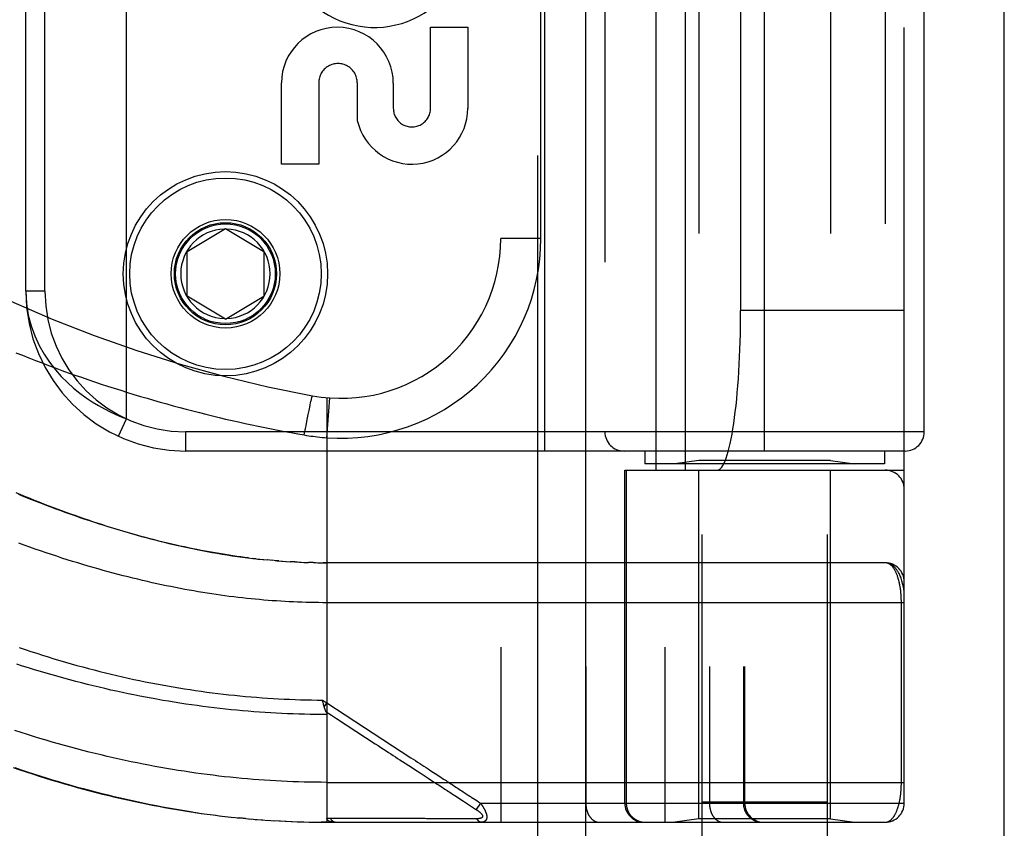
# Model space of a CAD drawing. Header units: inches. Extents: x 0 to 221, y 0 to 143.
# Tile 198 of 256: x 95.66 to 97.2, y 99.21 to 100.48. Entities that reach past the tile are written whole.
import ezdxf

# ---------------------------------------------------------------- set-up
doc = ezdxf.new("R2010")
doc.units = ezdxf.units.IN
doc.header["$LTSCALE"] = 12.142857
doc.header["$MEASUREMENT"] = 0
doc.linetypes.add('HIDDEN', pattern=[0.2, 0.1, -0.1])
doc.layers.get('0').update_dxf_attribs({"linetype": 'CONTINUOUS'})
doc.layers.add('RIGHTHAND_DOOR_ASSEMBLY', color=7, linetype='CONTINUOUS')

msp = doc.modelspace()

# ---------------------------------------------------------------- linework, layer by layer
at = {"color": 3, "linetype": 'Continuous'}
msp.add_line((97.1972, 33.5496), (97.1972, 110.0793), dxfattribs=at)
at = {"layer": 'RIGHTHAND_DOOR_ASSEMBLY', "color": 8, "linetype": 'HIDDEN'}
for p, q in [((96.4665, 105.1206), (96.4665, 33.7706)), ((96.724, 102.0986), (96.724, 98.9162)), ((96.92, 102.0986), (96.92, 98.9162)), ((96.4092, 101.9218), (96.4092, 99.2193)), ((96.6657, 101.9218), (96.6657, 99.2193)), ((96.5422, 101.8918), (96.5422, 99.2493)), ((96.7357, 101.8918), (96.7357, 99.2493)), ((96.7888, 101.8918), (96.7888, 99.2493)), ((96.7908, 101.8918), (96.7908, 99.2493)), ((97.0407, 99.2493), (97.0407, 101.8918)), ((96.6523, 99.7706), (96.6523, 101.3706)), ((96.6982, 99.7706), (96.6982, 101.3706)), ((97.0107, 101.3706), (97.0107, 99.7706)), ((96.719, 101.3553), (96.719, 99.7859)), ((96.925, 101.3553), (96.925, 99.7859)), ((96.4782, 99.8006), (96.4782, 101.3406)), ((96.822, 99.8006), (96.822, 101.3406)), ((96.572, 101.3106), (96.572, 99.8306)), ((97.072, 99.8306), (97.072, 101.3106)), ((95.8232, 99.851), (95.8232, 101.2902)), ((96.7846, 100.0206), (96.7846, 101.1206)), ((95.6657, 100.0506), (95.6657, 101.0906)), ((95.6957, 100.0506), (95.6957, 101.0906)), ((96.4717, 100.1331), (96.4717, 101.0081)), ((96.2991, 100.3371), (96.2991, 100.4642)), ((96.2991, 100.4642), (96.3575, 100.4642)), ((96.3575, 100.4642), (96.3575, 100.3371)), ((96.0657, 100.2499), (96.0657, 100.377)), ((96.1241, 100.377), (96.1241, 100.2499)), ((96.1846, 100.3182), (96.1846, 100.377)), ((96.2409, 100.3763), (96.2409, 100.3371)), ((96.1241, 100.2499), (96.0657, 100.2499)), ((95.9182, 100.1131), (95.9782, 100.1491)), ((95.9782, 100.1491), (96.0382, 100.1131)), ((96.4717, 100.1331), (96.4092, 100.1331)), ((95.9182, 100.0431), (95.9182, 100.1131)), ((96.0382, 100.1131), (96.0382, 100.0431)), ((95.6957, 100.0506), (95.6657, 100.0506)), ((95.9782, 100.007), (95.9182, 100.0431)), ((95.9782, 100.007), (96.0382, 100.0431)), ((97.0407, 100.0206), (96.7846, 100.0206)), ((96.112, 99.8782), (96.1123, 99.8799)), ((96.1123, 99.8799), (96.1126, 99.8809)), ((96.1126, 99.8809), (96.1128, 99.8819)), ((96.1128, 99.8819), (96.113, 99.8828)), ((96.113, 99.8828), (96.1132, 99.8836)), ((96.137, 99.8841), (96.137, 99.2193)), ((96.137, 99.8214), (96.1414, 99.8837)), ((96.1077, 99.8578), (96.109, 99.8642)), ((96.109, 99.8642), (96.11, 99.8692)), ((96.11, 99.8692), (96.1108, 99.873)), ((96.1108, 99.873), (96.1114, 99.8758)), ((96.1114, 99.8758), (96.112, 99.8782)), ((95.8106, 99.8238), (95.8232, 99.851)), ((96.1043, 99.8402), (96.1062, 99.8498)), ((96.1062, 99.8498), (96.1077, 99.8578)), ((96.1016, 99.8257), (96.1035, 99.8357)), ((96.1035, 99.8357), (96.1043, 99.8402)), ((95.9157, 99.8306), (95.9157, 99.8006)), ((97.072, 99.8306), (95.9157, 99.8306)), ((97.042, 99.8006), (95.9157, 99.8006)), ((96.6345, 99.8006), (96.6345, 99.7806)), ((97.0095, 99.8006), (97.0095, 99.7806)), ((97.0095, 99.7806), (96.6345, 99.7806)), ((96.719, 99.7859), (96.6815, 99.7806)), ((96.925, 99.7859), (96.719, 99.7859)), ((96.925, 99.7859), (96.9625, 99.7806)), ((96.6032, 99.2493), (96.6032, 99.7706)), ((96.6032, 99.7706), (97.0407, 99.7706)), ((96.6055, 99.7706), (96.6055, 99.2493)), ((96.719, 99.2246), (96.719, 99.7706)), ((96.925, 99.2246), (96.925, 99.7706)), ((96.0262, 99.6318), (96.0202, 99.6325)), ((96.029, 99.6315), (96.0381, 99.6306)), ((96.0367, 99.6307), (96.0442, 99.63)), ((96.0515, 99.6293), (96.044, 99.63)), ((96.0587, 99.6287), (96.0499, 99.6295)), ((96.0617, 99.6285), (96.0558, 99.6289)), ((96.0587, 99.6287), (96.0675, 99.6281)), ((96.0657, 99.6282), (96.0734, 99.6277)), ((96.0727, 99.6277), (96.0797, 99.6273)), ((96.0868, 99.6269), (96.0792, 99.6273)), ((96.0908, 99.6267), (96.085, 99.627)), ((96.0868, 99.6269), (96.0966, 99.6264)), ((96.0939, 99.6265), (96.1024, 99.6262)), ((96.1011, 99.6262), (96.1083, 99.626)), ((96.1155, 99.6258), (96.1082, 99.626)), ((96.1197, 99.6257), (96.1139, 99.6259)), ((96.1155, 99.6258), (96.1255, 99.6257)), ((96.1227, 99.6257), (96.1312, 99.6256)), ((96.1298, 99.6256), (96.137, 99.6256)), ((97.0107, 99.6256), (96.1312, 99.6256)), ((97.0361, 99.2818), (97.0361, 99.5639)), ((96.1301, 99.4106), (96.137, 99.4061)), ((96.1311, 99.4063), (96.1308, 99.4075)), ((96.1314, 99.4051), (96.1311, 99.4063)), ((96.1317, 99.4038), (96.1314, 99.4051)), ((96.1328, 99.3997), (96.137, 99.4061)), ((96.2692, 99.3054), (96.2762, 99.3009)), ((96.137, 99.2818), (97.0407, 99.2818)), ((96.3118, 99.2777), (96.3157, 99.2751)), ((96.3157, 99.2751), (96.3215, 99.2713)), ((96.3371, 99.2612), (96.3446, 99.2563)), ((96.3446, 99.2563), (96.3496, 99.253)), ((96.3665, 99.2563), (96.3689, 99.2548)), ((96.3689, 99.2548), (96.3714, 99.2532)), ((96.3772, 99.2493), (96.3707, 99.2393)), ((96.3714, 99.2532), (96.3741, 99.2514)), ((96.3741, 99.2514), (96.3772, 99.2493)), ((96.3772, 99.2493), (97.0407, 99.2493)), ((96.92, 99.2506), (96.724, 99.2506)), ((95.9305, 99.2347), (95.945, 99.2326)), ((95.94, 99.2333), (95.9542, 99.2314)), ((95.9495, 99.232), (95.9635, 99.2302)), ((95.959, 99.2308), (95.9727, 99.2291)), ((95.9684, 99.2296), (95.9819, 99.228)), ((95.9779, 99.2285), (95.9911, 99.227)), ((95.9873, 99.2274), (96.0003, 99.2261)), ((96.0094, 99.2252), (96.0003, 99.2261)), ((96.0155, 99.2247), (96.0277, 99.2237)), ((96.0249, 99.2239), (96.0369, 99.223)), ((96.0343, 99.2232), (96.046, 99.2223)), ((96.0437, 99.2225), (96.0551, 99.2218)), ((96.053, 99.2219), (96.0642, 99.2213)), ((96.0624, 99.2214), (96.0733, 99.2208)), ((96.0717, 99.2209), (96.0824, 99.2204)), ((96.0811, 99.2205), (96.0915, 99.2201)), ((96.0904, 99.2201), (96.1006, 99.2198)), ((96.0997, 99.2198), (96.1097, 99.2196)), ((96.1091, 99.2196), (96.1188, 99.2195)), ((96.1184, 99.2195), (96.1279, 99.2194)), ((96.1277, 99.2194), (96.137, 99.2193)), ((96.137, 99.2193), (96.1279, 99.2194)), ((96.137, 99.2193), (97.0107, 99.2193)), ((96.205, 99.225), (96.2003, 99.225)), ((96.2879, 99.225), (96.277, 99.225)), ((96.3405, 99.2249), (96.3364, 99.2249)), ((96.3442, 99.2249), (96.3405, 99.2249)), ((96.3508, 99.2249), (96.3442, 99.2249)), ((96.3554, 99.2249), (96.3508, 99.2249)), ((96.365, 99.2248), (96.3554, 99.2249)), ((96.3718, 99.2248), (96.365, 99.2248)), ((96.719, 99.2246), (96.6815, 99.2193)), ((96.925, 99.2246), (96.719, 99.2246)), ((96.925, 99.2246), (96.9625, 99.2193))]:
    msp.add_line(p, q, dxfattribs=at)
at = {"layer": 'RIGHTHAND_DOOR_ASSEMBLY', "color": 3, "linetype": 'Continuous'}
msp.add_line((96.5415, 105.1206), (96.5415, 33.7706), dxfattribs=at)
at = {"layer": 'RIGHTHAND_DOOR_ASSEMBLY', "color": 8, "linetype": 'HIDDEN'}
for points in [[(95.6657, 100.0506), (95.6667, 100.0315), (95.6696, 100.0135), (95.674, 99.9966), (95.6798, 99.9807), (95.6867, 99.9659), (95.6945, 99.9521), (95.7029, 99.9395), (95.7119, 99.9279), (95.7212, 99.9174), (95.7308, 99.9078), (95.7405, 99.899), (95.7503, 99.8911), (95.7601, 99.8839), (95.7698, 99.8775), (95.7793, 99.8717), (95.7886, 99.8665), (95.7977, 99.8619), (95.8066, 99.8578), (95.8151, 99.8542), (95.8232, 99.851)], [(95.6501, 99.9545), (95.6603, 99.9504), (95.6706, 99.9463), (95.6808, 99.9423), (95.6911, 99.9384), (95.7013, 99.9345), (95.7116, 99.9307), (95.7219, 99.9269), (95.7321, 99.9232), (95.7424, 99.9196), (95.7527, 99.916), (95.763, 99.9125), (95.7732, 99.909), (95.7835, 99.9055), (95.7938, 99.9022), (95.8041, 99.8988), (95.8143, 99.8956), (95.8246, 99.8924), (95.8349, 99.8892), (95.8451, 99.8861), (95.8554, 99.8831), (95.8657, 99.8801), (95.8759, 99.8772), (95.8862, 99.8743), (95.8964, 99.8715), (95.9067, 99.8687), (95.9169, 99.866), (95.9272, 99.8633), (95.9374, 99.8607), (95.9477, 99.8581), (95.9579, 99.8556), (95.9681, 99.8531), (95.9784, 99.8507), (95.9886, 99.8484), (95.9988, 99.8461), (96.009, 99.8438), (96.0193, 99.8416), (96.0295, 99.8395), (96.0397, 99.8374), (96.05, 99.8353), (96.0603, 99.8333), (96.0706, 99.8313), (96.0809, 99.8294), (96.0913, 99.8275), (96.1016, 99.8257)], [(96.1132, 99.8836), (96.1134, 99.8843), (96.1135, 99.8846), (96.1136, 99.8849), (96.1137, 99.8852), (96.1137, 99.8855), (96.1138, 99.8857), (96.1139, 99.886), (96.1139, 99.8862), (96.114, 99.8864), (96.1141, 99.8865), (96.1141, 99.8867), (96.1142, 99.8868), (96.1142, 99.8869), (96.1143, 99.887), (96.1143, 99.8871), (96.1143, 99.8871), (96.1144, 99.8871), (96.1144, 99.8871)], [(96.1016, 99.8257), (96.1052, 99.8251), (96.1086, 99.8245), (96.1119, 99.824), (96.1152, 99.8236), (96.1186, 99.8231), (96.1222, 99.8227), (96.1258, 99.8223), (96.1295, 99.822), (96.1332, 99.8217), (96.137, 99.8214)], [(95.6501, 99.7355), (95.6574, 99.7325), (95.6646, 99.7295), (95.6718, 99.7266), (95.679, 99.7237), (95.6861, 99.7209), (95.6932, 99.7181), (95.7003, 99.7154), (95.7073, 99.7127), (95.7144, 99.7101), (95.7214, 99.7075), (95.7284, 99.7049), (95.7354, 99.7024), (95.7424, 99.6999), (95.7493, 99.6974), (95.7563, 99.695), (95.7632, 99.6927), (95.7702, 99.6903), (95.7771, 99.688), (95.784, 99.6858), (95.791, 99.6835), (95.7979, 99.6813), (95.8048, 99.6792), (95.8118, 99.6771), (95.8188, 99.675), (95.8258, 99.6729), (95.8328, 99.6709), (95.8398, 99.6689), (95.8469, 99.6669), (95.854, 99.665), (95.861, 99.6631), (95.8682, 99.6613), (95.8753, 99.6595), (95.8825, 99.6577), (95.8897, 99.656), (95.8969, 99.6543), (95.9042, 99.6526), (95.9115, 99.651), (95.9189, 99.6494), (95.9264, 99.6478), (95.9339, 99.6463), (95.9416, 99.6448), (95.9493, 99.6433), (95.9572, 99.6419), (95.965, 99.6405), (95.973, 99.6392), (95.9809, 99.6379), (95.9889, 99.6367), (95.997, 99.6355), (96.005, 99.6344), (96.013, 99.6334)], [(96.0142, 99.6332), (96.0082, 99.634), (96.0021, 99.6348), (95.996, 99.6356), (95.9899, 99.6365), (95.9838, 99.6374), (95.9776, 99.6384), (95.9714, 99.6394), (95.9652, 99.6404), (95.9589, 99.6415), (95.9526, 99.6426), (95.9462, 99.6438), (95.9399, 99.645), (95.9334, 99.6463), (95.927, 99.6476), (95.9205, 99.6489), (95.914, 99.6503), (95.9074, 99.6517), (95.9008, 99.6532), (95.8941, 99.6548), (95.8874, 99.6563), (95.8806, 99.658), (95.8739, 99.6596), (95.867, 99.6614), (95.8601, 99.6631), (95.8532, 99.665), (95.8462, 99.6668), (95.8392, 99.6688), (95.8321, 99.6708), (95.8249, 99.6728), (95.8178, 99.6749), (95.8105, 99.677), (95.8032, 99.6792), (95.7959, 99.6815), (95.7885, 99.6838), (95.781, 99.6862), (95.7735, 99.6886), (95.766, 99.6911), (95.7584, 99.6936), (95.7507, 99.6962), (95.743, 99.6989), (95.7352, 99.7016), (95.7274, 99.7044), (95.7195, 99.7073), (95.7116, 99.7102), (95.7036, 99.7131), (95.6956, 99.7162), (95.6875, 99.7193), (95.6794, 99.7224), (95.6712, 99.7256), (95.6629, 99.7289), (95.6546, 99.7323)], [(97.0407, 99.5631), (96.1304, 99.5631), (96.1239, 99.5632), (96.1173, 99.5633), (96.1108, 99.5634), (96.1043, 99.5636), (96.0977, 99.5638), (96.0911, 99.564), (96.0846, 99.5643), (96.078, 99.5646), (96.0714, 99.5649), (96.0648, 99.5653), (96.0582, 99.5658), (96.0515, 99.5662), (96.0449, 99.5667), (96.0382, 99.5673), (96.0316, 99.5679), (96.0249, 99.5685), (96.0182, 99.5691), (96.0114, 99.5698), (96.0047, 99.5706), (95.9979, 99.5714), (95.9911, 99.5722), (95.9842, 99.573), (95.9774, 99.5739), (95.9705, 99.5749), (95.9636, 99.5759), (95.9567, 99.5769), (95.9497, 99.578), (95.9427, 99.5791), (95.9357, 99.5803), (95.9286, 99.5815), (95.9215, 99.5827), (95.9144, 99.584), (95.9072, 99.5854), (95.9, 99.5868), (95.8927, 99.5882), (95.8854, 99.5897), (95.8781, 99.5912), (95.8708, 99.5928), (95.8634, 99.5944), (95.8559, 99.5961), (95.8484, 99.5979), (95.8409, 99.5997), (95.8333, 99.6015), (95.8257, 99.6034), (95.818, 99.6053), (95.8103, 99.6073), (95.8026, 99.6094), (95.7948, 99.6115), (95.7869, 99.6136), (95.779, 99.6159), (95.7711, 99.6181), (95.7631, 99.6205), (95.755, 99.6229), (95.7469, 99.6253), (95.7388, 99.6278), (95.7306, 99.6304), (95.7223, 99.633), (95.714, 99.6357), (95.7057, 99.6384), (95.6973, 99.6412), (95.6889, 99.6441), (95.6804, 99.647), (95.6718, 99.65), (95.6632, 99.6531), (95.6546, 99.6562)], [(96.013, 99.6334), (96.021, 99.6324), (96.0322, 99.6312)], [(97.0407, 99.5756), (97.0407, 99.5762), (97.0407, 99.5768), (97.0407, 99.5775), (97.0406, 99.5782), (97.0406, 99.579), (97.0405, 99.5798), (97.0404, 99.5807), (97.0403, 99.5816), (97.0402, 99.5827), (97.04, 99.5838), (97.0398, 99.5851), (97.0396, 99.5865), (97.0393, 99.5881), (97.039, 99.5897), (97.0386, 99.5915), (97.0381, 99.5934), (97.0375, 99.5955), (97.0369, 99.5975), (97.0363, 99.5994), (97.0357, 99.6013), (97.035, 99.603), (97.0344, 99.6046), (97.0337, 99.6061), (97.033, 99.6076), (97.0324, 99.6089), (97.0317, 99.6102), (97.031, 99.6114), (97.0303, 99.6125), (97.0296, 99.6136), (97.0289, 99.6146), (97.0282, 99.6156), (97.0275, 99.6165), (97.0268, 99.6173), (97.0261, 99.6181), (97.0254, 99.6188), (97.0246, 99.6195), (97.0239, 99.6202), (97.0232, 99.6208), (97.0225, 99.6214), (97.0218, 99.6219), (97.0211, 99.6224), (97.0204, 99.6228), (97.0197, 99.6232), (97.019, 99.6236), (97.0183, 99.6239), (97.0176, 99.6242), (97.0169, 99.6245), (97.0162, 99.6247), (97.0155, 99.6249), (97.0148, 99.6251), (97.0141, 99.6253), (97.0134, 99.6254), (97.0127, 99.6255), (97.0121, 99.6255), (97.0114, 99.6256), (97.0107, 99.6256)], [(97.0361, 99.5639), (97.0361, 99.5647), (97.0361, 99.5655), (97.0361, 99.5664), (97.0361, 99.5672), (97.036, 99.568), (97.036, 99.5688), (97.036, 99.5697), (97.036, 99.5705), (97.0359, 99.5714), (97.0359, 99.5722), (97.0358, 99.573), (97.0358, 99.5739), (97.0357, 99.5747), (97.0356, 99.5756), (97.0356, 99.5764), (97.0355, 99.5773), (97.0354, 99.5782), (97.0353, 99.579), (97.0353, 99.5799), (97.0352, 99.5808), (97.0351, 99.5816), (97.035, 99.5825), (97.0348, 99.5834), (97.0347, 99.5843), (97.0346, 99.5852), (97.0345, 99.5861), (97.0343, 99.587), (97.0342, 99.5879), (97.034, 99.5887), (97.0339, 99.5896), (97.0337, 99.5905), (97.0336, 99.5914), (97.0334, 99.5922), (97.0332, 99.5931), (97.033, 99.594), (97.0328, 99.5948), (97.0326, 99.5957), (97.0324, 99.5965), (97.0322, 99.5974), (97.032, 99.5982), (97.0318, 99.5991), (97.0316, 99.5999), (97.0313, 99.6007), (97.0311, 99.6015), (97.0308, 99.6024), (97.0306, 99.6032), (97.0303, 99.604), (97.03, 99.6048), (97.0298, 99.6056), (97.0295, 99.6063), (97.0292, 99.6071), (97.0289, 99.6079), (97.0286, 99.6086), (97.0282, 99.6094), (97.0279, 99.6101), (97.0276, 99.6108), (97.0272, 99.6115), (97.0269, 99.6122), (97.0265, 99.6129), (97.0262, 99.6136), (97.0258, 99.6143), (97.0254, 99.6149), (97.025, 99.6156), (97.0246, 99.6162), (97.0242, 99.6168), (97.0238, 99.6174), (97.0234, 99.618), (97.023, 99.6185), (97.0225, 99.6191), (97.0221, 99.6196), (97.0216, 99.6201), (97.0211, 99.6206), (97.0207, 99.6211), (97.0202, 99.6215), (97.0197, 99.622), (97.0192, 99.6224), (97.0187, 99.6228), (97.0182, 99.6232), (97.0177, 99.6235), (97.0171, 99.6238), (97.0166, 99.6241), (97.016, 99.6244), (97.0155, 99.6246), (97.0149, 99.6248), (97.0143, 99.625), (97.0137, 99.6252), (97.0132, 99.6253), (97.0126, 99.6254), (97.012, 99.6255), (97.0113, 99.6256), (97.0107, 99.6256)], [(95.6555, 99.4928), (95.6646, 99.4898), (95.6736, 99.4868), (95.6827, 99.4839), (95.6917, 99.481), (95.7007, 99.4782), (95.7098, 99.4754), (95.7188, 99.4727), (95.7278, 99.4701), (95.7368, 99.4675), (95.7457, 99.465), (95.7547, 99.4626), (95.7637, 99.4602), (95.7726, 99.4578), (95.7815, 99.4556), (95.7905, 99.4533), (95.7994, 99.4512), (95.8083, 99.4491), (95.8171, 99.447), (95.826, 99.445), (95.8349, 99.4431), (95.8437, 99.4412), (95.8525, 99.4394), (95.8613, 99.4377), (95.8701, 99.436), (95.8789, 99.4343), (95.8877, 99.4328), (95.8965, 99.4312), (95.9052, 99.4298), (95.914, 99.4283), (95.9227, 99.427), (95.9315, 99.4257), (95.9402, 99.4244), (95.9489, 99.4232), (95.9576, 99.4221), (95.9663, 99.421), (95.9749, 99.42), (95.9836, 99.419), (95.9923, 99.4181), (96.0009, 99.4172), (96.0096, 99.4164), (96.0182, 99.4157), (96.0268, 99.415), (96.0355, 99.4143), (96.0441, 99.4137), (96.0527, 99.4132), (96.0613, 99.4127), (96.0699, 99.4122), (96.0785, 99.4118), (96.0871, 99.4115), (96.0957, 99.4112), (96.1043, 99.411), (96.1129, 99.4108), (96.1215, 99.4107), (96.1301, 99.4106)], [(96.137, 99.388), (96.1282, 99.388), (96.1194, 99.3881), (96.1106, 99.3882), (96.1018, 99.3884), (96.093, 99.3887), (96.0842, 99.3889), (96.0754, 99.3893), (96.0666, 99.3897), (96.0578, 99.3901), (96.049, 99.3906), (96.0402, 99.3912), (96.0313, 99.3918), (96.0225, 99.3924), (96.0137, 99.3931), (96.0048, 99.3939), (95.996, 99.3947), (95.9871, 99.3956), (95.9782, 99.3965), (95.9694, 99.3975), (95.9605, 99.3985), (95.9516, 99.3996), (95.9427, 99.4007), (95.9338, 99.4019), (95.9248, 99.4031), (95.9159, 99.4044), (95.9069, 99.4058), (95.898, 99.4072), (95.889, 99.4087), (95.88, 99.4102), (95.871, 99.4118), (95.862, 99.4134), (95.853, 99.4151), (95.844, 99.4168), (95.8349, 99.4186), (95.8259, 99.4205), (95.8168, 99.4224), (95.8077, 99.4244), (95.7986, 99.4264), (95.7895, 99.4285), (95.7804, 99.4307), (95.7713, 99.4329), (95.7621, 99.4351), (95.7529, 99.4375), (95.7438, 99.4398), (95.7346, 99.4423), (95.7254, 99.4448), (95.7162, 99.4473), (95.707, 99.45), (95.6977, 99.4526), (95.6885, 99.4554), (95.6792, 99.4582), (95.67, 99.461), (95.6607, 99.4639), (95.6514, 99.4669)], [(96.1308, 99.4075), (96.1302, 99.41), (96.1301, 99.4106)], [(96.1328, 99.3997), (96.1327, 99.4003), (96.1325, 99.4009), (96.1323, 99.4015), (96.1322, 99.4021), (96.132, 99.4026), (96.1318, 99.4032), (96.1317, 99.4038)], [(96.137, 99.4061), (96.2684, 99.3204), (96.272, 99.3181), (96.2754, 99.3158), (96.2789, 99.3135), (96.2823, 99.3113), (96.2856, 99.3092), (96.2889, 99.307), (96.2921, 99.3049), (96.2952, 99.3029), (96.2982, 99.301)], [(96.1359, 99.3922), (96.1355, 99.3929), (96.1353, 99.3933), (96.135, 99.3938), (96.1348, 99.3943), (96.1346, 99.3948), (96.1344, 99.3954), (96.1342, 99.3959), (96.134, 99.3964), (96.1338, 99.3969), (96.1336, 99.3975), (96.1334, 99.398), (96.1332, 99.3986), (96.133, 99.3992), (96.1328, 99.3997)], [(96.1357, 99.3924), (96.1439, 99.387), (96.1518, 99.3819), (96.2127, 99.3422)], [(96.1359, 99.3922), (96.136, 99.3919), (96.1361, 99.3917), (96.1362, 99.3915), (96.1363, 99.3912), (96.1364, 99.391), (96.1364, 99.3908), (96.1365, 99.3906), (96.1366, 99.3904), (96.1366, 99.3901), (96.1367, 99.3899), (96.1368, 99.3897), (96.1368, 99.3895), (96.1368, 99.3893), (96.1369, 99.3891), (96.1369, 99.3888), (96.1369, 99.3886), (96.137, 99.3884), (96.137, 99.3882), (96.137, 99.388)], [(96.137, 99.2818), (96.1281, 99.2819), (96.1193, 99.2819), (96.1104, 99.2821), (96.1016, 99.2823), (96.0927, 99.2825), (96.0838, 99.2828), (96.075, 99.2832), (96.0661, 99.2836), (96.0572, 99.284), (96.0483, 99.2846), (96.0394, 99.2851), (96.0305, 99.2858), (96.0216, 99.2864), (96.0127, 99.2872), (96.0037, 99.288), (95.9948, 99.2888), (95.9858, 99.2897), (95.9768, 99.2907), (95.9678, 99.2917), (95.9588, 99.2928), (95.9498, 99.2939), (95.9407, 99.2951), (95.9317, 99.2964), (95.9226, 99.2977), (95.9135, 99.2991), (95.9044, 99.3005), (95.8952, 99.302), (95.8861, 99.3035), (95.8769, 99.3052), (95.8677, 99.3068), (95.8584, 99.3086), (95.8492, 99.3104), (95.8399, 99.3122), (95.8306, 99.3141), (95.8212, 99.3161), (95.8119, 99.3181), (95.8025, 99.3203), (95.7931, 99.3224), (95.7836, 99.3247), (95.7742, 99.327), (95.7647, 99.3293), (95.7551, 99.3318), (95.7456, 99.3343), (95.736, 99.3368), (95.7264, 99.3395), (95.7167, 99.3422), (95.7071, 99.3449), (95.6974, 99.3478), (95.6876, 99.3507), (95.6779, 99.3537), (95.6681, 99.3567), (95.6582, 99.3598), (95.6484, 99.363)], [(96.2127, 99.3422), (96.2172, 99.3393), (96.2215, 99.3365), (96.2256, 99.3338), (96.2295, 99.3313), (96.2332, 99.3288), (96.2369, 99.3264), (96.2405, 99.3241), (96.2441, 99.3217), (96.2477, 99.3194), (96.2513, 99.3171), (96.2692, 99.3054)], [(95.646, 99.305), (95.6562, 99.3015), (95.6663, 99.2982), (95.6764, 99.2949), (95.6864, 99.2917), (95.6965, 99.2885), (95.7065, 99.2854), (95.7165, 99.2825), (95.7264, 99.2795), (95.7364, 99.2767), (95.7463, 99.2739), (95.7562, 99.2712), (95.7661, 99.2686), (95.7759, 99.266), (95.7858, 99.2635), (95.7956, 99.2611), (95.8053, 99.2588), (95.8151, 99.2565), (95.8248, 99.2543), (95.8345, 99.2522), (95.8442, 99.2501), (95.8539, 99.2482), (95.8635, 99.2462), (95.8732, 99.2444), (95.8828, 99.2426), (95.8924, 99.2409), (95.9019, 99.2392), (95.9115, 99.2377), (95.921, 99.2362), (95.9357, 99.234)], [(95.9265, 99.2353), (95.9172, 99.2368), (95.9079, 99.2383), (95.8985, 99.2398), (95.8892, 99.2415), (95.8798, 99.2432), (95.8705, 99.2449), (95.8611, 99.2468), (95.8516, 99.2487), (95.8422, 99.2506), (95.8327, 99.2527), (95.8232, 99.2547), (95.8137, 99.2569), (95.8042, 99.2591), (95.7947, 99.2615), (95.7851, 99.2638), (95.7755, 99.2663), (95.7659, 99.2688), (95.7562, 99.2714), (95.7466, 99.274), (95.7369, 99.2767), (95.7272, 99.2795), (95.7174, 99.2824), (95.7076, 99.2853), (95.6979, 99.2884), (95.6881, 99.2914), (95.6783, 99.2946), (95.6685, 99.2978), (95.6588, 99.301), (95.6491, 99.3043)], [(96.2762, 99.3009), (96.2829, 99.2965), (96.2861, 99.2944), (96.2892, 99.2923), (96.2923, 99.2904), (96.2952, 99.2885)], [(96.2982, 99.301), (96.3038, 99.2973), (96.3065, 99.2955), (96.3089, 99.2939), (96.3113, 99.2924), (96.3135, 99.291), (96.3156, 99.2896), (96.3176, 99.2883), (96.3196, 99.287), (96.3215, 99.2857), (96.3234, 99.2845), (96.3253, 99.2832), (96.3272, 99.282)], [(96.2952, 99.2885), (96.3006, 99.2849), (96.3031, 99.2833), (96.3054, 99.2818), (96.3076, 99.2804), (96.3097, 99.279), (96.3118, 99.2777)], [(96.3272, 99.282), (96.3311, 99.2795), (96.333, 99.2782), (96.3349, 99.277), (96.3368, 99.2757), (96.3387, 99.2745), (96.3406, 99.2732), (96.3426, 99.272)], [(97.0107, 99.2193), (97.0113, 99.2194), (97.0119, 99.2194), (97.0125, 99.2195), (97.0131, 99.2196), (97.0137, 99.2197), (97.0143, 99.2199), (97.0148, 99.2201), (97.0154, 99.2203), (97.0159, 99.2205), (97.0164, 99.2208), (97.017, 99.221), (97.0175, 99.2213), (97.018, 99.2217), (97.0185, 99.222), (97.019, 99.2224), (97.0195, 99.2228), (97.02, 99.2232), (97.0205, 99.2236), (97.0209, 99.2241), (97.0214, 99.2246), (97.0218, 99.225), (97.0223, 99.2255), (97.0227, 99.2261), (97.0231, 99.2266), (97.0236, 99.2272), (97.024, 99.2277), (97.0244, 99.2283), (97.0248, 99.2289), (97.0251, 99.2295), (97.0255, 99.2302), (97.0259, 99.2308), (97.0262, 99.2315), (97.0266, 99.2321), (97.027, 99.2328), (97.0273, 99.2335), (97.0276, 99.2342), (97.0279, 99.2349), (97.0283, 99.2356), (97.0286, 99.2363), (97.0289, 99.2371), (97.0292, 99.2378), (97.0295, 99.2386), (97.0297, 99.2393), (97.03, 99.2401), (97.0303, 99.2409), (97.0305, 99.2416), (97.0308, 99.2424), (97.031, 99.2432), (97.0313, 99.244), (97.0315, 99.2448), (97.0317, 99.2456), (97.032, 99.2465), (97.0322, 99.2473), (97.0324, 99.2481), (97.0326, 99.2489), (97.0328, 99.2498), (97.033, 99.2506), (97.0331, 99.2515), (97.0333, 99.2523), (97.0335, 99.2532), (97.0336, 99.254), (97.0338, 99.2549), (97.034, 99.2557), (97.0341, 99.2566), (97.0343, 99.2574), (97.0344, 99.2583), (97.0345, 99.2592), (97.0346, 99.26), (97.0348, 99.2609), (97.0349, 99.2618), (97.035, 99.2626), (97.0351, 99.2635), (97.0352, 99.2643), (97.0353, 99.2652), (97.0354, 99.2661), (97.0354, 99.2669), (97.0355, 99.2677), (97.0356, 99.2686), (97.0356, 99.2694), (97.0357, 99.2703), (97.0358, 99.2711), (97.0358, 99.2719), (97.0359, 99.2727), (97.0359, 99.2736), (97.036, 99.2744), (97.036, 99.2752), (97.036, 99.2761), (97.036, 99.2769), (97.0361, 99.2777), (97.0361, 99.2785), (97.0361, 99.2794), (97.0361, 99.2802), (97.0361, 99.281), (97.0361, 99.2818)], [(96.3215, 99.2713), (96.3235, 99.27), (96.3254, 99.2688), (96.3274, 99.2675), (96.3293, 99.2662), (96.3313, 99.2649), (96.3332, 99.2637), (96.3352, 99.2624), (96.3371, 99.2612)], [(96.3426, 99.272), (96.3463, 99.2695), (96.3482, 99.2683), (96.35, 99.2671), (96.3518, 99.266)], [(96.3518, 99.266), (96.3551, 99.2638), (96.3566, 99.2629), (96.358, 99.2619)], [(96.3496, 99.253), (96.351, 99.2521), (96.3524, 99.2512), (96.3537, 99.2503)], [(96.3537, 99.2503), (96.3712, 99.239), (96.3716, 99.2387), (96.3721, 99.2384), (96.3725, 99.2381), (96.3729, 99.2378), (96.3733, 99.2375), (96.3737, 99.2372), (96.3741, 99.2369), (96.3744, 99.2367), (96.3748, 99.2364), (96.3751, 99.2362), (96.3754, 99.2359), (96.3757, 99.2357), (96.376, 99.2354), (96.3762, 99.2352), (96.3765, 99.235), (96.3767, 99.2347), (96.377, 99.2345), (96.3772, 99.2343), (96.3774, 99.2341), (96.3776, 99.2339), (96.3778, 99.2337), (96.378, 99.2335), (96.3782, 99.2333), (96.3784, 99.2331), (96.3785, 99.2329), (96.3787, 99.2327), (96.3788, 99.2325), (96.379, 99.2324), (96.3791, 99.2322), (96.3793, 99.232), (96.3794, 99.2318), (96.3795, 99.2317), (96.3796, 99.2315), (96.3797, 99.2313), (96.3798, 99.2312), (96.3799, 99.231), (96.38, 99.2309), (96.3801, 99.2307), (96.3802, 99.2306), (96.3802, 99.2304), (96.3803, 99.2303), (96.3804, 99.2301), (96.3804, 99.23), (96.3805, 99.2298), (96.3805, 99.2297), (96.3806, 99.2295), (96.3806, 99.2294), (96.3806, 99.2293), (96.3806, 99.2291), (96.3806, 99.229), (96.3807, 99.2289), (96.3807, 99.2287), (96.3807, 99.2286), (96.3807, 99.2285), (96.3806, 99.2284), (96.3806, 99.2282), (96.3806, 99.2281), (96.3806, 99.228), (96.3806, 99.2279), (96.3805, 99.2278), (96.3805, 99.2277), (96.3804, 99.2276), (96.3804, 99.2275), (96.3803, 99.2273), (96.3802, 99.2272), (96.3802, 99.2271), (96.3801, 99.227), (96.38, 99.2269), (96.3799, 99.2268), (96.3798, 99.2267), (96.3797, 99.2267), (96.3796, 99.2266), (96.3795, 99.2265), (96.3794, 99.2264), (96.3793, 99.2263), (96.3792, 99.2262), (96.379, 99.2261), (96.3789, 99.226), (96.3787, 99.226), (96.3786, 99.2259), (96.3784, 99.2258), (96.3782, 99.2257), (96.378, 99.2257), (96.3778, 99.2256), (96.3776, 99.2255), (96.3774, 99.2255), (96.3772, 99.2254), (96.377, 99.2253), (96.3767, 99.2253), (96.3765, 99.2252), (96.3762, 99.2252), (96.376, 99.2251), (96.3757, 99.2251), (96.3754, 99.225), (96.375, 99.225), (96.3747, 99.2249), (96.3743, 99.2249), (96.374, 99.2249), (96.3736, 99.2248), (96.3732, 99.2248), (96.3727, 99.2248), (96.3723, 99.2248), (96.3718, 99.2248)], [(96.358, 99.2619), (96.3606, 99.2602), (96.3618, 99.2594), (96.363, 99.2586)], [(96.363, 99.2586), (96.3654, 99.2571), (96.3665, 99.2563)], [(96.3772, 99.2493), (96.3777, 99.2487), (96.3782, 99.2481), (96.3787, 99.2474), (96.3791, 99.2468), (96.3795, 99.2462), (96.3799, 99.2457), (96.3803, 99.2451), (96.3806, 99.2445), (96.381, 99.244), (96.3813, 99.2435), (96.3816, 99.243), (96.3819, 99.2425), (96.3822, 99.242), (96.3825, 99.2415), (96.3828, 99.241), (96.383, 99.2406), (96.3833, 99.2401), (96.3835, 99.2397), (96.3837, 99.2392), (96.384, 99.2388), (96.3842, 99.2384), (96.3844, 99.238), (96.3846, 99.2375), (96.3847, 99.2371), (96.3849, 99.2368), (96.3851, 99.2364), (96.3852, 99.236), (96.3854, 99.2356), (96.3855, 99.2352), (96.3857, 99.2349), (96.3858, 99.2345), (96.3859, 99.2342), (96.3861, 99.2338), (96.3862, 99.2335), (96.3863, 99.2331), (96.3864, 99.2328), (96.3865, 99.2325), (96.3866, 99.2321), (96.3866, 99.2318), (96.3867, 99.2315), (96.3868, 99.2312), (96.3868, 99.2309), (96.3869, 99.2306), (96.387, 99.2303), (96.387, 99.23), (96.3871, 99.2297), (96.3871, 99.2294), (96.3871, 99.2291), (96.3871, 99.2288), (96.3872, 99.2285), (96.3872, 99.2283), (96.3872, 99.228), (96.3872, 99.2277), (96.3872, 99.2275), (96.3872, 99.2272), (96.3872, 99.2269), (96.3872, 99.2267), (96.3872, 99.2264), (96.3871, 99.2262), (96.3871, 99.226), (96.3871, 99.2257), (96.387, 99.2255), (96.387, 99.2253), (96.3869, 99.225), (96.3869, 99.2248), (96.3868, 99.2246), (96.3867, 99.2244), (96.3866, 99.2241), (96.3866, 99.2239), (96.3865, 99.2237), (96.3864, 99.2235), (96.3863, 99.2233), (96.3862, 99.2231), (96.3861, 99.2229), (96.386, 99.2227), (96.3858, 99.2226), (96.3857, 99.2224), (96.3856, 99.2222), (96.3854, 99.222), (96.3853, 99.2219), (96.3851, 99.2217), (96.385, 99.2215), (96.3848, 99.2214), (96.3846, 99.2212), (96.3844, 99.2211), (96.3842, 99.2209), (96.384, 99.2208), (96.3838, 99.2206), (96.3836, 99.2205), (96.3833, 99.2204), (96.3831, 99.2202), (96.3828, 99.2201), (96.3825, 99.22), (96.3822, 99.2199), (96.3819, 99.2198), (96.3816, 99.2197), (96.3813, 99.2196), (96.3809, 99.2196), (96.3806, 99.2195), (96.3802, 99.2194), (96.3798, 99.2194), (96.3793, 99.2194), (96.3789, 99.2193), (96.3784, 99.2193)], [(96.5422, 99.2493), (96.5422, 99.2487), (96.5422, 99.248), (96.5422, 99.2474), (96.5423, 99.2467), (96.5423, 99.2461), (96.5424, 99.2454), (96.5424, 99.2448), (96.5425, 99.2441), (96.5426, 99.2435), (96.5427, 99.2428), (96.5428, 99.2422), (96.5429, 99.2416), (96.543, 99.2409), (96.5432, 99.2403), (96.5433, 99.2397), (96.5435, 99.2391), (96.5436, 99.2385), (96.5438, 99.2379), (96.544, 99.2373), (96.5442, 99.2367), (96.5444, 99.2361), (96.5446, 99.2355), (96.5448, 99.2349), (96.545, 99.2343), (96.5453, 99.2338), (96.5455, 99.2332), (96.5458, 99.2327), (96.546, 99.2321), (96.5463, 99.2316), (96.5466, 99.2311), (96.5468, 99.2306), (96.5471, 99.2301), (96.5474, 99.2296), (96.5478, 99.2291), (96.5481, 99.2286), (96.5484, 99.2281), (96.5487, 99.2277), (96.5491, 99.2272), (96.5494, 99.2268), (96.5498, 99.2264), (96.5501, 99.2259), (96.5505, 99.2255), (96.5508, 99.2251), (96.5512, 99.2248), (96.5516, 99.2244), (96.552, 99.224), (96.5524, 99.2237), (96.5528, 99.2234), (96.5532, 99.223), (96.5536, 99.2227), (96.554, 99.2224), (96.5544, 99.2222), (96.5548, 99.2219), (96.5553, 99.2216), (96.5557, 99.2214), (96.5561, 99.2211), (96.5566, 99.2209), (96.557, 99.2207), (96.5575, 99.2205), (96.5579, 99.2204), (96.5583, 99.2202), (96.5588, 99.2201), (96.5593, 99.2199), (96.5597, 99.2198), (96.5602, 99.2197), (96.5606, 99.2196), (96.5611, 99.2195), (96.5615, 99.2195), (96.562, 99.2194), (96.5625, 99.2194), (96.5629, 99.2193), (96.5634, 99.2193)], [(96.6055, 99.2493), (96.6055, 99.2487), (96.6056, 99.248), (96.6056, 99.2474), (96.6057, 99.2467), (96.6057, 99.2461), (96.6058, 99.2454), (96.6059, 99.2448), (96.606, 99.2441), (96.6061, 99.2435), (96.6062, 99.2428), (96.6064, 99.2422), (96.6066, 99.2416), (96.6067, 99.2409), (96.6069, 99.2403), (96.6071, 99.2397), (96.6073, 99.2391), (96.6076, 99.2385), (96.6078, 99.2379), (96.6081, 99.2373), (96.6083, 99.2367), (96.6086, 99.2361), (96.6089, 99.2355), (96.6092, 99.2349), (96.6095, 99.2343), (96.6098, 99.2338), (96.6102, 99.2332), (96.6105, 99.2327), (96.6109, 99.2321), (96.6113, 99.2316), (96.6117, 99.2311), (96.6121, 99.2306), (96.6125, 99.2301), (96.6129, 99.2296), (96.6133, 99.2291), (96.6138, 99.2286), (96.6142, 99.2281), (96.6147, 99.2277), (96.6152, 99.2272), (96.6157, 99.2268), (96.6161, 99.2264), (96.6166, 99.2259), (96.6172, 99.2255), (96.6177, 99.2251), (96.6182, 99.2248), (96.6187, 99.2244), (96.6193, 99.224), (96.6198, 99.2237), (96.6204, 99.2234), (96.6209, 99.223), (96.6215, 99.2227), (96.6221, 99.2224), (96.6227, 99.2222), (96.6233, 99.2219), (96.6239, 99.2216), (96.6245, 99.2214), (96.6251, 99.2211), (96.6257, 99.2209), (96.6263, 99.2207), (96.6269, 99.2205), (96.6275, 99.2204), (96.6282, 99.2202), (96.6288, 99.2201), (96.6294, 99.2199), (96.6301, 99.2198), (96.6307, 99.2197), (96.6313, 99.2196), (96.632, 99.2195), (96.6326, 99.2195), (96.6333, 99.2194), (96.6339, 99.2194), (96.6346, 99.2193), (96.6352, 99.2193)], [(96.7357, 99.2493), (96.7357, 99.2487), (96.7357, 99.248), (96.7358, 99.2474), (96.7358, 99.2467), (96.7358, 99.2461), (96.7359, 99.2454), (96.736, 99.2448), (96.736, 99.2441), (96.7361, 99.2435), (96.7362, 99.2428), (96.7363, 99.2422), (96.7364, 99.2416), (96.7366, 99.2409), (96.7367, 99.2403), (96.7368, 99.2397), (96.737, 99.2391), (96.7372, 99.2385), (96.7373, 99.2379), (96.7375, 99.2373), (96.7377, 99.2367), (96.7379, 99.2361), (96.7381, 99.2355), (96.7383, 99.2349), (96.7386, 99.2343), (96.7388, 99.2338), (96.739, 99.2332), (96.7393, 99.2327), (96.7396, 99.2321), (96.7398, 99.2316), (96.7401, 99.2311), (96.7404, 99.2306), (96.7407, 99.2301), (96.741, 99.2296), (96.7413, 99.2291), (96.7416, 99.2286), (96.7419, 99.2281), (96.7423, 99.2277), (96.7426, 99.2272), (96.7429, 99.2268), (96.7433, 99.2264), (96.7437, 99.2259), (96.744, 99.2255), (96.7444, 99.2251), (96.7448, 99.2248), (96.7451, 99.2244), (96.7455, 99.224), (96.7459, 99.2237), (96.7463, 99.2234), (96.7467, 99.223), (96.7471, 99.2227), (96.7475, 99.2224), (96.748, 99.2222), (96.7484, 99.2219), (96.7488, 99.2216), (96.7492, 99.2214), (96.7497, 99.2211), (96.7501, 99.2209), (96.7505, 99.2207), (96.751, 99.2205), (96.7514, 99.2204), (96.7519, 99.2202), (96.7523, 99.2201), (96.7528, 99.2199), (96.7532, 99.2198), (96.7537, 99.2197), (96.7542, 99.2196), (96.7546, 99.2195), (96.7551, 99.2195), (96.7555, 99.2194), (96.756, 99.2194), (96.7565, 99.2193), (96.7569, 99.2193)], [(96.7888, 99.2493), (96.7888, 99.2487), (96.7888, 99.248), (96.7888, 99.2474), (96.7889, 99.2467), (96.789, 99.2461), (96.789, 99.2454), (96.7891, 99.2448), (96.7892, 99.2441), (96.7894, 99.2435), (96.7895, 99.2428), (96.7896, 99.2422), (96.7898, 99.2416), (96.79, 99.2409), (96.7902, 99.2403), (96.7904, 99.2397), (96.7906, 99.2391), (96.7908, 99.2385), (96.791, 99.2379), (96.7913, 99.2373), (96.7916, 99.2367), (96.7918, 99.2361), (96.7921, 99.2355), (96.7924, 99.2349), (96.7928, 99.2343), (96.7931, 99.2338), (96.7934, 99.2332), (96.7938, 99.2327), (96.7941, 99.2321), (96.7945, 99.2316), (96.7949, 99.2311), (96.7953, 99.2306), (96.7957, 99.2301), (96.7961, 99.2296), (96.7966, 99.2291), (96.797, 99.2286), (96.7975, 99.2281), (96.7979, 99.2277), (96.7984, 99.2272), (96.7989, 99.2268), (96.7994, 99.2264), (96.7999, 99.2259), (96.8004, 99.2255), (96.8009, 99.2251), (96.8014, 99.2248), (96.802, 99.2244), (96.8025, 99.224), (96.8031, 99.2237), (96.8036, 99.2234), (96.8042, 99.223), (96.8048, 99.2227), (96.8053, 99.2224), (96.8059, 99.2222), (96.8065, 99.2219), (96.8071, 99.2216), (96.8077, 99.2214), (96.8083, 99.2211), (96.8089, 99.2209), (96.8095, 99.2207), (96.8102, 99.2205), (96.8108, 99.2204), (96.8114, 99.2202), (96.812, 99.2201), (96.8127, 99.2199), (96.8133, 99.2198), (96.8139, 99.2197), (96.8146, 99.2196), (96.8152, 99.2195), (96.8159, 99.2195), (96.8165, 99.2194), (96.8172, 99.2194), (96.8178, 99.2193), (96.8185, 99.2193)], [(95.9967, 99.2264), (96.0061, 99.2255), (96.0186, 99.2244)], [(96.1431, 99.225), (96.1421, 99.225), (96.1411, 99.225), (96.14, 99.225), (96.139, 99.2251), (96.138, 99.2251), (96.137, 99.2252)], [(96.1497, 99.2193), (96.1491, 99.2193), (96.1486, 99.2194), (96.148, 99.2194), (96.1475, 99.2194), (96.1469, 99.2194), (96.1464, 99.2195), (96.146, 99.2195), (96.1455, 99.2196), (96.145, 99.2197), (96.1446, 99.2197), (96.1442, 99.2198), (96.1438, 99.2199), (96.1434, 99.22), (96.1431, 99.22), (96.1427, 99.2201), (96.1424, 99.2202), (96.1421, 99.2203), (96.1418, 99.2204), (96.1415, 99.2205), (96.1412, 99.2206), (96.1409, 99.2207), (96.1407, 99.2208), (96.1404, 99.2209), (96.1402, 99.221), (96.14, 99.2211), (96.1398, 99.2212), (96.1396, 99.2214), (96.1394, 99.2215), (96.1392, 99.2216), (96.139, 99.2217), (96.1389, 99.2218), (96.1387, 99.2219), (96.1386, 99.222), (96.1384, 99.2222), (96.1383, 99.2223), (96.1382, 99.2224), (96.1381, 99.2225), (96.138, 99.2227), (96.1378, 99.2228), (96.1377, 99.2229), (96.1377, 99.223), (96.1376, 99.2232), (96.1375, 99.2233), (96.1374, 99.2234), (96.1373, 99.2236), (96.1373, 99.2237), (96.1372, 99.2238), (96.1372, 99.224), (96.1371, 99.2241), (96.1371, 99.2242), (96.137, 99.2244), (96.137, 99.2245), (96.137, 99.2247), (96.137, 99.2248), (96.137, 99.225), (96.137, 99.2252)], [(96.2003, 99.225), (96.1906, 99.225), (96.1855, 99.225), (96.1802, 99.225), (96.1747, 99.225), (96.1689, 99.225), (96.1629, 99.225), (96.1566, 99.225), (96.15, 99.225), (96.1431, 99.225)], [(96.1497, 99.2193), (96.1495, 99.2193), (96.1493, 99.2194), (96.1491, 99.2194), (96.1488, 99.2194), (96.1486, 99.2195), (96.1484, 99.2195), (96.1482, 99.2196), (96.148, 99.2197), (96.1477, 99.2198), (96.1475, 99.2199), (96.1473, 99.22), (96.1471, 99.2201), (96.1469, 99.2202), (96.1467, 99.2204), (96.1465, 99.2205), (96.1462, 99.2207), (96.146, 99.2208), (96.1458, 99.221), (96.1456, 99.2212), (96.1455, 99.2214), (96.1453, 99.2216), (96.1451, 99.2218), (96.1449, 99.222), (96.1447, 99.2223), (96.1445, 99.2225), (96.1443, 99.2227), (96.1442, 99.223), (96.144, 99.2233), (96.1438, 99.2235), (96.1437, 99.2238), (96.1435, 99.2241), (96.1434, 99.2244), (96.1432, 99.2247), (96.1431, 99.225)], [(96.2527, 99.225), (96.2488, 99.225), (96.245, 99.225), (96.2412, 99.225), (96.2374, 99.225), (96.2336, 99.225), (96.2298, 99.225), (96.226, 99.225), (96.222, 99.225), (96.218, 99.225), (96.2138, 99.225), (96.205, 99.225)], [(96.277, 99.225), (96.274, 99.225), (96.2708, 99.225), (96.2675, 99.225), (96.264, 99.225), (96.2527, 99.225)], [(96.3008, 99.2249), (96.2982, 99.2249), (96.2956, 99.2249), (96.293, 99.2249), (96.2905, 99.225), (96.2879, 99.225)], [(96.3111, 99.2249), (96.3085, 99.2249), (96.3059, 99.2249), (96.3008, 99.2249)], [(96.3189, 99.2249), (96.3163, 99.2249), (96.3111, 99.2249)], [(96.3364, 99.2249), (96.3341, 99.2249), (96.3189, 99.2249)], [(96.3784, 99.2193), (96.3782, 99.2193), (96.378, 99.2194), (96.3778, 99.2194), (96.3775, 99.2194), (96.3773, 99.2195), (96.3771, 99.2195), (96.3769, 99.2196), (96.3767, 99.2197), (96.3765, 99.2197), (96.3762, 99.2198), (96.376, 99.2199), (96.3758, 99.2201), (96.3756, 99.2202), (96.3754, 99.2203), (96.3752, 99.2205), (96.375, 99.2206), (96.3748, 99.2208), (96.3746, 99.2209), (96.3744, 99.2211), (96.3742, 99.2213), (96.374, 99.2215), (96.3738, 99.2217), (96.3736, 99.2219), (96.3735, 99.2222), (96.3733, 99.2224), (96.3731, 99.2226), (96.3729, 99.2229), (96.3728, 99.2231), (96.3726, 99.2234), (96.3724, 99.2237), (96.3723, 99.2239), (96.3721, 99.2242), (96.372, 99.2245), (96.3718, 99.2248)]]:
    msp.add_lwpolyline(points, dxfattribs=at)
for radius in [0.1599, 0.1499, 0.085, 0.08, 0.078]:
    msp.add_circle((95.9782, 100.0781), radius, dxfattribs=at)
for centre, radius, start, end in [((96.2116, 100.6097), 0.1459, 198.1268, 23.4014), ((96.1533, 100.3764), 0.0876, 359.9462, 179.5965), ((96.1543, 100.377), 0.0302, 359.9714, 180.0286), ((96.4732, 101.8547), 2, 227.2041, 259.6658), ((96.27, 100.3372), 0.0875, 192.5167, 359.9756), ((96.27, 100.3371), 0.0291, 179.9462, 360), ((95.9782, 100.0781), 0.07, 91.4692, 268.5308), ((95.9782, 100.0781), 0.07, 271.4692, 88.5308), ((96.1592, 100.1331), 0.25, 259.6658, 360), ((96.1592, 100.1331), 0.3125, 265.9125, 360), ((95.9157, 100.0506), 0.25, 180, 270), ((95.9157, 100.0506), 0.22, 180, 270), ((96.602, 99.8306), 0.03, 180, 270), ((97.042, 99.8306), 0.03, 270, 360), ((97.0107, 99.7406), 0.03, 0, 90), ((97.0107, 99.5956), 0.03, 0, 89.9999), ((96.6332, 99.2493), 0.03, 180, 270), ((96.8208, 99.2493), 0.03, 180, 270), ((97.0107, 99.2493), 0.03, 270, 360)]:
    msp.add_arc(centre, radius, start, end, dxfattribs=at)
msp.add_ellipse((96.7478, 100.0206), major_axis=(0, 0.25), ratio=0.146965, start_param=-3.141593, end_param=-1.570796, dxfattribs=at)

doc.saveas('drawing.dxf')
